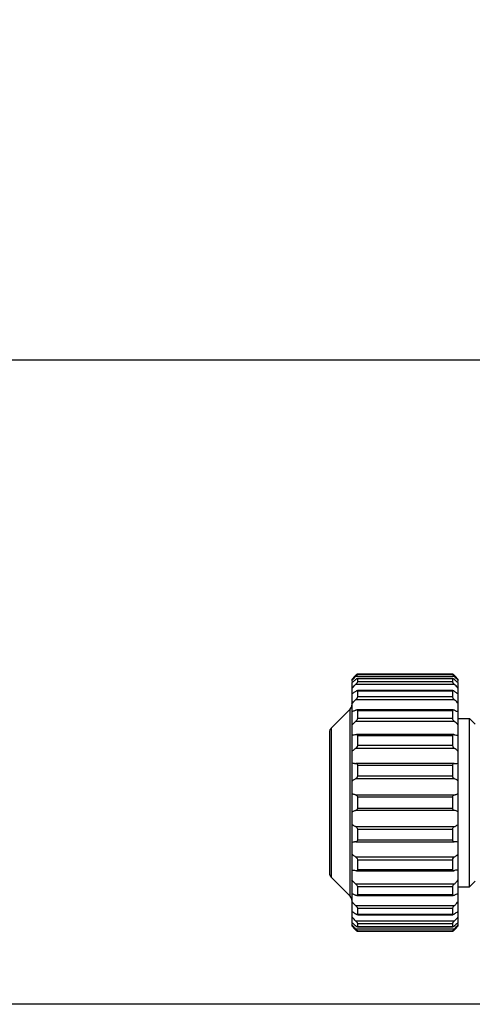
# Model space of a CAD drawing. Header units: millimetres. Extents: x 0 to 420, y 0 to 297.
# Tile 64 of 105: x 180 to 192, y 197 to 223. Entities that reach past the tile are written whole.
import ezdxf

# ---------------------------------------------------------------- set-up
doc = ezdxf.new("R2010")
doc.units = ezdxf.units.MM
doc.header["$LTSCALE"] = 23.1
doc.layers.get('0').update_dxf_attribs({"linetype": 'CONTINUOUS'})
doc.layers.add('DIM_PILOTEES', color=7, linetype='CONTINUOUS')
doc.styles.get("Standard").update_dxf_attribs({"font": 'txt', "width": 0.7})
doc.dimstyles.new('DIMSTYLE_4', dxfattribs={"dimtxt": 2.5, "dimasz": 3.5, "dimexe": 2, "dimexo": 0, "dimtad": 1, "dimdec": 0, "dimlfac": 3.333333, "dimdsep": 46, "dimtxsty": 'Standard', "dimblk": '_FILLED', "dimblk1": '_FILLED', "dimblk2": '_FILLED', "dimcen": 0.09, "dimazin": 2, "dimtp": 0.5, "dimtm": 0.5, "dimtfac": 1, "dimtdec": 0, "dimtofl": 0, "dimtmove": 0, "dimatfit": 3, "dimldrblk": '_FILLED', "dimfxl": 0, "dimtolj": 1, "dimarcsym": 0})

# ---------------------------------------------------------------- blocks, each defined once
blk = doc.blocks.new('_FILLED')
at = {"color": 0, "linetype": 'ByBlock'}
blk.add_solid([(0, 0), (-1, 0.1429), (-1, -0.1429)], dxfattribs=at)
blk = doc.blocks.new('*D10')
at = {"layer": 'DIM_PILOTEES', "color": 2, "linetype": 'Continuous'}
for p, q in [((198.74, 245.182), (148.74, 245.182)), ((150.74, 245.182), (150.74, 221.109)), ((150.74, 197.035), (150.74, 221.109)), ((209.39, 197.035), (148.74, 197.035))]:
    blk.add_line(p, q, dxfattribs=at)
at = {"layer": 'DIM_PILOTEES', "color": 2, "linetype": 'Continuous', "xscale": 3.5, "yscale": 3.5, "zscale": 3.5}
for p, rotation in [((150.74, 245.182), 90), ((150.74, 197.035), 270)]:
    blk.add_blockref('_FILLED', p, dxfattribs=dict(at, rotation=rotation))
at = {"layer": 'DIM_PILOTEES', "color": 2, "linetype": 'Continuous', "insert": (147.615, 221.109), "char_height": 2.5, "width": 8.03571, "attachment_point": 2, "rotation": 90, "line_spacing_factor": 0.9}
blk.add_mtext('{\\ftxt;\\W0.0001;\\H0.0001;\\~}{\\ftxt;\\W2.1428571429;\\H2.5; }{\\ftxt;\\W0.0001;\\H0.0001;\\~}', dxfattribs=at)

msp = doc.modelspace()

# ---------------------------------------------------------------- linework, layer by layer
at = {"color": 7, "linetype": 'Continuous'}
for p, q in [((165.7401, 214.2822), (195.7401, 214.2822)), ((188.9408, 205.833), (188.9225, 205.8146)), ((188.9901, 205.8816), (188.9901, 205.8625)), ((188.9901, 205.8816), (191.5401, 205.8816)), ((191.5401, 205.8625), (188.9901, 205.8625)), ((191.5401, 205.8625), (191.5401, 205.8816)), ((191.5893, 205.833), (191.6077, 205.8146)), ((188.8401, 205.7322), (188.9225, 205.8146)), ((188.8401, 205.7322), (188.8401, 205.6708)), ((188.8401, 205.6391), (188.8401, 199.5198)), ((191.5893, 205.8067), (188.9408, 205.8067)), ((191.5893, 205.5958), (188.9408, 205.5958)), ((191.5422, 205.7594), (188.9879, 205.7594)), ((188.9901, 205.7573), (188.9901, 205.6631)), ((188.9901, 205.7573), (191.5401, 205.7573)), ((191.5401, 205.6631), (188.9901, 205.6631)), ((191.5401, 205.6631), (191.5401, 205.7573)), ((191.6901, 205.7322), (191.6077, 205.8146)), ((191.6901, 205.6708), (191.6901, 205.7322)), ((191.6901, 205.3504), (191.6901, 205.6391)), ((191.5401, 205.4319), (188.9901, 205.4319)), ((188.9901, 205.424), (188.9901, 205.2607)), ((188.9901, 205.424), (191.5401, 205.424)), ((191.5401, 205.2607), (191.5401, 205.424)), ((191.6901, 199.2254), (191.6901, 205.3447)), ((191.5893, 205.186), (188.9408, 205.186)), ((191.5401, 205.2607), (188.9901, 205.2607)), ((188.284, 204.4262), (188.7961, 204.9383)), ((188.7961, 199.9262), (188.7961, 204.9383)), ((191.5568, 204.9197), (188.9733, 204.9197)), ((188.9901, 204.9027), (188.9901, 204.6806)), ((188.9901, 204.9027), (191.5401, 204.9027)), ((191.5401, 204.6806), (191.5401, 204.9027)), ((191.5893, 204.6033), (188.9408, 204.6033)), ((191.5401, 204.6806), (188.9901, 204.6806)), ((191.6901, 204.6822), (191.9901, 204.6822)), ((191.9901, 200.1822), (191.9901, 204.6822)), ((192.1401, 204.5322), (191.9901, 204.6822)), ((188.2401, 204.3201), (188.2401, 200.5444)), ((188.284, 204.4262), (188.284, 200.4383)), ((191.5685, 204.255), (188.9616, 204.255)), ((188.9901, 204.2262), (188.9901, 203.9592)), ((188.9901, 204.2262), (191.5401, 204.2262)), ((191.5401, 203.9592), (191.5401, 204.2262)), ((191.5893, 203.8841), (188.9408, 203.8841)), ((191.5401, 203.9592), (188.9901, 203.9592)), ((188.9408, 203.479), (188.9481, 203.4795)), ((191.5821, 203.4795), (188.948, 203.4795)), ((191.5821, 203.4795), (191.5893, 203.479)), ((188.9901, 203.4369), (188.9901, 203.1418)), ((188.9901, 203.4369), (191.5401, 203.4369)), ((191.5401, 203.1418), (191.5401, 203.4369)), ((191.5893, 203.0737), (188.9408, 203.0737)), ((191.5401, 203.1418), (188.9901, 203.1418)), ((188.9408, 202.6415), (191.5893, 202.6415)), ((188.9901, 202.5846), (188.9901, 202.2799)), ((188.9901, 202.5846), (191.5401, 202.5846)), ((191.5401, 202.2799), (191.5401, 202.5846)), ((191.5893, 202.223), (188.9408, 202.223)), ((191.5401, 202.2799), (188.9901, 202.2799)), ((188.9408, 201.7908), (191.5893, 201.7908)), ((188.9901, 201.7227), (188.9901, 201.4275)), ((188.9901, 201.7227), (191.5401, 201.7227)), ((191.5401, 201.4275), (191.5401, 201.7227)), ((188.9481, 201.385), (188.9408, 201.3855)), ((188.948, 201.385), (191.5821, 201.385)), ((191.5401, 201.4275), (188.9901, 201.4275)), ((191.5893, 201.3855), (191.582, 201.385)), ((188.9408, 200.9804), (191.5893, 200.9804)), ((188.9901, 200.9053), (188.9901, 200.6383)), ((188.9901, 200.9053), (191.5401, 200.9053)), ((191.5401, 200.6383), (191.5401, 200.9053)), ((188.9616, 200.6095), (191.5685, 200.6095)), ((191.5401, 200.6383), (188.9901, 200.6383)), ((188.284, 200.4383), (188.7961, 199.9262)), ((192.1401, 200.3322), (191.9901, 200.1822)), ((188.9408, 200.2612), (191.5893, 200.2612)), ((188.9901, 200.1839), (188.9901, 199.9618)), ((188.9901, 200.1839), (191.5401, 200.1839)), ((191.5401, 199.9618), (191.5401, 200.1839)), ((191.6901, 200.1822), (191.9901, 200.1822)), ((188.9733, 199.9448), (191.5568, 199.9448)), ((191.5401, 199.9618), (188.9901, 199.9618)), ((188.8401, 199.5141), (188.8401, 199.2254)), ((188.9408, 199.6784), (191.5893, 199.6784)), ((188.9901, 199.6038), (188.9901, 199.4405)), ((188.9901, 199.6038), (191.5401, 199.6038)), ((191.5401, 199.4405), (191.5401, 199.6038)), ((188.9408, 199.2687), (191.5893, 199.2687)), ((191.5401, 199.4405), (188.9901, 199.4405)), ((188.9901, 199.4326), (191.5401, 199.4326)), ((188.8401, 199.1937), (188.8401, 199.1322)), ((188.8401, 199.1322), (188.9225, 199.0499)), ((188.9224, 199.0499), (188.9408, 199.0315)), ((188.9408, 199.0578), (191.5893, 199.0578)), ((188.9879, 199.105), (191.5422, 199.105)), ((188.9901, 199.2014), (188.9901, 199.1072)), ((188.9901, 199.2014), (191.5401, 199.2014)), ((191.5401, 199.1072), (188.9901, 199.1072)), ((188.9901, 199.002), (188.9901, 198.9828)), ((188.9901, 199.002), (191.5401, 199.002)), ((191.5401, 198.9828), (188.9901, 198.9828)), ((191.5401, 199.1072), (191.5401, 199.2014)), ((191.5401, 198.9828), (191.5401, 199.002)), ((191.6077, 199.0499), (191.5893, 199.0315)), ((191.6901, 199.1322), (191.6077, 199.0499)), ((191.6901, 199.1322), (191.6901, 199.1937))]:
    msp.add_line(p, q, dxfattribs=at)
for centre, radius, start, end in [((188.6901, 205.0444), 0.15, 315, 360), ((188.3901, 204.3201), 0.15, 135, 180), ((188.9134, 203.6936), 0.2163, 270.07534, 277.264), ((191.6167, 203.6936), 0.2163, 262.73586, 269.92464), ((188.9134, 201.1709), 0.2163, 82.73601, 89.92466), ((191.6167, 201.1709), 0.2163, 90.07535, 97.26407), ((188.3901, 200.5444), 0.15, 180, 225), ((188.6901, 199.8201), 0.15, 0, 45)]:
    msp.add_arc(centre, radius, start, end, dxfattribs=at)
for points, knots in [([(188.9408, 205.833), (188.9465, 205.8387), (188.9573, 205.8494), (188.9705, 205.8627), (188.9793, 205.8713), (188.985, 205.8773), (188.9873, 205.8786), (188.9901, 205.8822), (188.9901, 205.8816)], [0, 0, 0, 0, 0.3479767, 0.6634186, 0.7973556, 0.9052608, 0.9760032, 1, 1, 1, 1]), ([(188.9901, 205.8625), (188.9901, 205.8615), (188.9881, 205.859), (188.9849, 205.8544), (188.9795, 205.8482), (188.9705, 205.8379), (188.9575, 205.8239), (188.9465, 205.8125), (188.9408, 205.8067)], [0, 0, 0, 0, 0.0389268, 0.1189243, 0.2310201, 0.3650512, 0.6710065, 1, 1, 1, 1]), ([(191.5401, 205.8816), (191.5401, 205.8822), (191.5428, 205.8786), (191.5451, 205.8773), (191.5508, 205.8713), (191.5597, 205.8627), (191.5729, 205.8494), (191.5837, 205.8387), (191.5893, 205.833)], [0, 0, 0, 0, 0.0240472, 0.0948113, 0.2026946, 0.3366384, 0.6520288, 1, 1, 1, 1]), ([(191.5893, 205.8067), (191.5836, 205.8125), (191.5726, 205.8239), (191.5596, 205.8379), (191.5506, 205.8482), (191.5452, 205.8544), (191.5421, 205.859), (191.5401, 205.8615), (191.5401, 205.8625)], [0, 0, 0, 0, 0.3289987, 0.6350027, 0.7690336, 0.8811534, 0.9611198, 1, 1, 1, 1]), ([(188.8401, 205.7005), (188.8479, 205.7092), (188.8809, 205.7451), (188.9148, 205.7803), (188.9408, 205.8067)], [0, 0, 0, 0, 0.2396834, 1, 1, 1, 1]), ([(188.9408, 205.7251), (188.9321, 205.717), (188.8994, 205.6874), (188.8657, 205.6588), (188.8401, 205.6391)], [0, 0, 0, 0, 0.2679905, 1, 1, 1, 1]), ([(188.8401, 205.4843), (188.8478, 205.494), (188.8798, 205.5325), (188.9141, 205.5691), (188.9408, 205.5958)], [0, 0, 0, 0, 0.2470186, 1, 1, 1, 1]), ([(188.9408, 205.7251), (188.9455, 205.7294), (188.9545, 205.7374), (188.9676, 205.7482), (188.9782, 205.7554), (188.9851, 205.7595), (188.9879, 205.7594)], [0, 0, 0, 0, 0.326153, 0.619245, 0.8557574, 1, 1, 1, 1]), ([(188.9901, 205.6631), (188.9901, 205.6585), (188.984, 205.6476), (188.9731, 205.6316), (188.9579, 205.6135), (188.9467, 205.6016), (188.9408, 205.5958)], [0, 0, 0, 0, 0.1638051, 0.4169264, 0.7050764, 1, 1, 1, 1]), ([(191.5893, 205.5958), (191.5835, 205.6016), (191.5723, 205.6135), (191.557, 205.6316), (191.5461, 205.6476), (191.5401, 205.6585), (191.5401, 205.6631)], [0, 0, 0, 0, 0.2949292, 0.5831238, 0.8362858, 1, 1, 1, 1]), ([(191.5422, 205.7594), (191.545, 205.7595), (191.5519, 205.7554), (191.5626, 205.7481), (191.5756, 205.7374), (191.5846, 205.7294), (191.5893, 205.7251)], [0, 0, 0, 0, 0.1442118, 0.3807453, 0.6738165, 1, 1, 1, 1]), ([(191.6901, 205.7005), (191.6822, 205.7092), (191.6492, 205.7451), (191.6154, 205.7803), (191.5893, 205.8067)], [0, 0, 0, 0, 0.2396798, 1, 1, 1, 1]), ([(191.5893, 205.7251), (191.598, 205.717), (191.6308, 205.6874), (191.6645, 205.6588), (191.6901, 205.6391)], [0, 0, 0, 0, 0.2679973, 1, 1, 1, 1]), ([(191.6901, 205.4843), (191.6823, 205.494), (191.6503, 205.5325), (191.616, 205.5691), (191.5893, 205.5958)], [0, 0, 0, 0, 0.2470146, 1, 1, 1, 1]), ([(188.9408, 205.4102), (188.9322, 205.4035), (188.9001, 205.3794), (188.8663, 205.3573), (188.8401, 205.3447)], [0, 0, 0, 0, 0.2739107, 1, 1, 1, 1]), ([(188.9408, 205.4102), (188.948, 205.4159), (188.9607, 205.4246), (188.9756, 205.4319), (188.9822, 205.4319)], [0, 0, 0, 0, 0.580908, 1, 1, 1, 1]), ([(188.9822, 205.4319), (188.9842, 205.4319), (188.9889, 205.4308), (188.9901, 205.4261), (188.9901, 205.424)], [0, 0, 0, 0, 0.485147, 1, 1, 1, 1]), ([(191.5401, 205.424), (191.5401, 205.4261), (191.5412, 205.4308), (191.5459, 205.4319), (191.5479, 205.4319)], [0, 0, 0, 0, 0.5148591, 1, 1, 1, 1]), ([(191.5479, 205.4319), (191.5545, 205.4319), (191.5694, 205.4246), (191.5821, 205.4159), (191.5893, 205.4102)], [0, 0, 0, 0, 0.4190707, 1, 1, 1, 1]), ([(191.5893, 205.4102), (191.598, 205.4035), (191.63, 205.3794), (191.6638, 205.3573), (191.6901, 205.3447)], [0, 0, 0, 0, 0.2739188, 1, 1, 1, 1]), ([(188.8401, 205.0763), (188.8477, 205.0863), (188.8789, 205.125), (188.9135, 205.1609), (188.9408, 205.186)], [0, 0, 0, 0, 0.2537568, 1, 1, 1, 1]), ([(188.9901, 205.2607), (188.9901, 205.2546), (188.985, 205.241), (188.9693, 205.2153), (188.9528, 205.1971), (188.9408, 205.186)], [0, 0, 0, 0, 0.2010962, 0.4598682, 1, 1, 1, 1]), ([(191.5893, 205.186), (191.5773, 205.1971), (191.5608, 205.2153), (191.5451, 205.241), (191.5401, 205.2546), (191.5401, 205.2607)], [0, 0, 0, 0, 0.5401784, 0.7990045, 1, 1, 1, 1]), ([(191.6901, 205.0763), (191.6824, 205.0863), (191.6512, 205.125), (191.6166, 205.1609), (191.5893, 205.186)], [0, 0, 0, 0, 0.2537527, 1, 1, 1, 1]), ([(188.9408, 204.9083), (188.9322, 204.9032), (188.9005, 204.8856), (188.866, 204.8715), (188.8401, 204.8673)], [0, 0, 0, 0, 0.2759045, 1, 1, 1, 1]), ([(188.9408, 204.9083), (188.9436, 204.91), (188.9537, 204.9155), (188.965, 204.9197), (188.9733, 204.9197)], [0, 0, 0, 0, 0.2836756, 1, 1, 1, 1]), ([(188.9733, 204.9197), (188.9775, 204.9197), (188.9874, 204.9174), (188.9901, 204.9073), (188.9901, 204.9027)], [0, 0, 0, 0, 0.4743321, 1, 1, 1, 1]), ([(191.5401, 204.9027), (191.5401, 204.9073), (191.5428, 204.9174), (191.5527, 204.9197), (191.5568, 204.9197)], [0, 0, 0, 0, 0.5258087, 1, 1, 1, 1]), ([(191.5568, 204.9197), (191.5593, 204.9197), (191.5709, 204.9182), (191.5815, 204.913), (191.5893, 204.9083)], [0, 0, 0, 0, 0.2157282, 1, 1, 1, 1]), ([(191.5893, 204.9083), (191.5979, 204.9032), (191.6297, 204.8856), (191.6641, 204.8715), (191.6901, 204.8673)], [0, 0, 0, 0, 0.275914, 1, 1, 1, 1]), ([(188.8401, 204.5022), (188.8476, 204.512), (188.8781, 204.5486), (188.9131, 204.5815), (188.9408, 204.6033)], [0, 0, 0, 0, 0.2595484, 1, 1, 1, 1]), ([(188.9901, 204.6806), (188.9901, 204.6652), (188.9744, 204.6356), (188.9532, 204.613), (188.9408, 204.6033)], [0, 0, 0, 0, 0.4924354, 1, 1, 1, 1]), ([(191.5893, 204.6033), (191.5769, 204.613), (191.5557, 204.6356), (191.5401, 204.6652), (191.5401, 204.6806)], [0, 0, 0, 0, 0.5076072, 1, 1, 1, 1]), ([(191.6901, 204.5022), (191.6825, 204.512), (191.652, 204.5486), (191.6171, 204.5815), (191.5893, 204.6033)], [0, 0, 0, 0, 0.2595444, 1, 1, 1, 1]), ([(188.9408, 204.2508), (188.9342, 204.2483), (188.909, 204.2399), (188.8824, 204.2351), (188.8628, 204.2351)], [0, 0, 0, 0, 0.2647938, 1, 1, 1, 1]), ([(188.9616, 204.255), (188.9686, 204.255), (188.9849, 204.2508), (188.9901, 204.2341), (188.9901, 204.2262)], [0, 0, 0, 0, 0.4639015, 1, 1, 1, 1]), ([(191.5401, 204.2262), (191.5401, 204.2341), (191.5453, 204.2508), (191.5616, 204.255), (191.5685, 204.255)], [0, 0, 0, 0, 0.5362039, 1, 1, 1, 1]), ([(191.5893, 204.2508), (191.5959, 204.2483), (191.6211, 204.2399), (191.6478, 204.2351), (191.6673, 204.2351)], [0, 0, 0, 0, 0.2648023, 1, 1, 1, 1]), ([(188.8401, 203.798), (188.8476, 203.8069), (188.8776, 203.8395), (188.9128, 203.8674), (188.9408, 203.8841)], [0, 0, 0, 0, 0.2636688, 1, 1, 1, 1]), ([(188.9901, 203.9592), (188.9901, 203.9512), (188.9828, 203.9207), (188.9603, 203.8958), (188.9408, 203.8841)], [0, 0, 0, 0, 0.2604387, 1, 1, 1, 1]), ([(191.5893, 203.8841), (191.5833, 203.8878), (191.5591, 203.9059), (191.5401, 203.9358), (191.5401, 203.9592)], [0, 0, 0, 0, 0.2326531, 1, 1, 1, 1]), ([(191.6901, 203.798), (191.6825, 203.8069), (191.6525, 203.8395), (191.6173, 203.8674), (191.5893, 203.8841)], [0, 0, 0, 0, 0.2636652, 1, 1, 1, 1]), ([(188.961, 203.4778), (188.9687, 203.4756), (188.985, 203.4655), (188.9901, 203.4467), (188.9901, 203.4369)], [0, 0, 0, 0, 0.4498456, 1, 1, 1, 1]), ([(191.5401, 203.4369), (191.5401, 203.4488), (191.5488, 203.4728), (191.5722, 203.4795), (191.5821, 203.4795)], [0, 0, 0, 0, 0.5448914, 1, 1, 1, 1]), ([(188.8401, 203.008), (188.8476, 203.0156), (188.8774, 203.0426), (188.9131, 203.0633), (188.9408, 203.0737)], [0, 0, 0, 0, 0.2645537, 1, 1, 1, 1]), ([(188.9901, 203.1418), (188.9901, 203.126), (188.978, 203.0964), (188.9533, 203.0784), (188.9408, 203.0737)], [0, 0, 0, 0, 0.5415385, 1, 1, 1, 1]), ([(191.5893, 203.0737), (191.5768, 203.0784), (191.5521, 203.0964), (191.5401, 203.126), (191.5401, 203.1418)], [0, 0, 0, 0, 0.4584984, 1, 1, 1, 1]), ([(191.6901, 203.008), (191.6826, 203.0156), (191.6527, 203.0426), (191.6171, 203.0633), (191.5893, 203.0737)], [0, 0, 0, 0, 0.2645509, 1, 1, 1, 1]), ([(188.9408, 202.6415), (188.9319, 202.6426), (188.8961, 202.6494), (188.8619, 202.6658), (188.8401, 202.6827)], [0, 0, 0, 0, 0.2447257, 1, 1, 1, 1]), ([(191.5893, 202.6415), (191.5982, 202.6426), (191.6341, 202.6494), (191.6682, 202.6658), (191.6901, 202.6827)], [0, 0, 0, 0, 0.2447354, 1, 1, 1, 1]), ([(188.9408, 202.6415), (188.9528, 202.6399), (188.9791, 202.6276), (188.9901, 202.5994), (188.9901, 202.5846)], [0, 0, 0, 0, 0.4492417, 1, 1, 1, 1]), ([(191.5401, 202.5846), (191.5401, 202.5994), (191.551, 202.6276), (191.5774, 202.6399), (191.5893, 202.6415)], [0, 0, 0, 0, 0.5507928, 1, 1, 1, 1]), ([(188.8401, 202.1818), (188.8476, 202.1876), (188.8781, 202.2079), (188.914, 202.2196), (188.9408, 202.223)], [0, 0, 0, 0, 0.2596391, 1, 1, 1, 1]), ([(188.9901, 202.2799), (188.9901, 202.2651), (188.9791, 202.2369), (188.9528, 202.2246), (188.9408, 202.223)], [0, 0, 0, 0, 0.5507928, 1, 1, 1, 1]), ([(191.5893, 202.223), (191.5774, 202.2246), (191.551, 202.2369), (191.5401, 202.2651), (191.5401, 202.2799)], [0, 0, 0, 0, 0.4492417, 1, 1, 1, 1]), ([(191.6901, 202.1818), (191.6826, 202.1876), (191.6521, 202.2079), (191.6162, 202.2196), (191.5893, 202.223)], [0, 0, 0, 0, 0.2596374, 1, 1, 1, 1]), ([(188.9408, 201.7908), (188.9318, 201.7941), (188.8949, 201.8103), (188.8616, 201.8347), (188.8401, 201.8565)], [0, 0, 0, 0, 0.2379433, 1, 1, 1, 1]), ([(188.9408, 201.7908), (188.9533, 201.786), (188.978, 201.768), (188.9901, 201.7385), (188.9901, 201.7227)], [0, 0, 0, 0, 0.4584984, 1, 1, 1, 1]), ([(191.5401, 201.7227), (191.5401, 201.7385), (191.5521, 201.768), (191.5768, 201.786), (191.5893, 201.7908)], [0, 0, 0, 0, 0.5415385, 1, 1, 1, 1]), ([(191.5893, 201.7908), (191.5983, 201.7941), (191.6352, 201.8103), (191.6685, 201.8347), (191.6901, 201.8565)], [0, 0, 0, 0, 0.2379514, 1, 1, 1, 1]), ([(188.9901, 201.4275), (188.9901, 201.4157), (188.9813, 201.3917), (188.958, 201.385), (188.948, 201.385)], [0, 0, 0, 0, 0.5448914, 1, 1, 1, 1]), ([(191.5691, 201.3867), (191.5614, 201.3889), (191.5452, 201.399), (191.5401, 201.4178), (191.5401, 201.4275)], [0, 0, 0, 0, 0.4498456, 1, 1, 1, 1]), ([(188.9408, 200.9804), (188.9318, 200.9858), (188.8948, 201.0101), (188.8618, 201.0406), (188.8401, 201.0665)], [0, 0, 0, 0, 0.2370687, 1, 1, 1, 1]), ([(188.9408, 200.9804), (188.9469, 200.9767), (188.9711, 200.9586), (188.9901, 200.9287), (188.9901, 200.9053)], [0, 0, 0, 0, 0.2326531, 1, 1, 1, 1]), ([(191.5401, 200.9053), (191.5401, 200.9133), (191.5473, 200.9438), (191.5699, 200.9687), (191.5893, 200.9804)], [0, 0, 0, 0, 0.2604387, 1, 1, 1, 1]), ([(191.5893, 200.9804), (191.5983, 200.9858), (191.6353, 201.0101), (191.6683, 201.0406), (191.6901, 201.0665)], [0, 0, 0, 0, 0.2370755, 1, 1, 1, 1]), ([(188.8628, 200.6294), (188.8691, 200.6294), (188.8957, 200.6278), (188.9218, 200.6208), (188.9408, 200.6137)], [0, 0, 0, 0, 0.2362503, 1, 1, 1, 1]), ([(188.9901, 200.6383), (188.9901, 200.6303), (188.9849, 200.6137), (188.9685, 200.6095), (188.9616, 200.6095)], [0, 0, 0, 0, 0.5362039, 1, 1, 1, 1]), ([(191.5685, 200.6095), (191.5616, 200.6095), (191.5453, 200.6137), (191.5401, 200.6303), (191.5401, 200.6383)], [0, 0, 0, 0, 0.4639015, 1, 1, 1, 1]), ([(191.6673, 200.6294), (191.661, 200.6294), (191.6344, 200.6278), (191.6084, 200.6208), (191.5893, 200.6137)], [0, 0, 0, 0, 0.2362384, 1, 1, 1, 1]), ([(188.9408, 200.2612), (188.9318, 200.2683), (188.8953, 200.2988), (188.8623, 200.3337), (188.8401, 200.3623)], [0, 0, 0, 0, 0.239883, 1, 1, 1, 1]), ([(191.5893, 200.2612), (191.5983, 200.2683), (191.6349, 200.2988), (191.6679, 200.3337), (191.6901, 200.3623)], [0, 0, 0, 0, 0.239889, 1, 1, 1, 1]), ([(188.9408, 200.2612), (188.9532, 200.2514), (188.9744, 200.2289), (188.9901, 200.1992), (188.9901, 200.1839)], [0, 0, 0, 0, 0.5076072, 1, 1, 1, 1]), ([(191.5401, 200.1839), (191.5401, 200.1992), (191.5557, 200.2289), (191.5769, 200.2514), (191.5893, 200.2612)], [0, 0, 0, 0, 0.4924354, 1, 1, 1, 1]), ([(188.8401, 199.9972), (188.8481, 199.9959), (188.8835, 199.9872), (188.9165, 199.9707), (188.9408, 199.9562)], [0, 0, 0, 0, 0.2231532, 1, 1, 1, 1]), ([(188.9408, 199.6784), (188.9319, 199.6867), (188.896, 199.7211), (188.8628, 199.7583), (188.8401, 199.7882)], [0, 0, 0, 0, 0.2447093, 1, 1, 1, 1]), ([(188.9733, 199.9448), (188.9708, 199.9448), (188.9592, 199.9463), (188.9486, 199.9515), (188.9408, 199.9562)], [0, 0, 0, 0, 0.2157282, 1, 1, 1, 1]), ([(188.9901, 199.9618), (188.9901, 199.9572), (188.9874, 199.9471), (188.9775, 199.9448), (188.9733, 199.9448)], [0, 0, 0, 0, 0.5258087, 1, 1, 1, 1]), ([(191.5568, 199.9448), (191.5527, 199.9448), (191.5428, 199.9471), (191.5401, 199.9572), (191.5401, 199.9618)], [0, 0, 0, 0, 0.4743321, 1, 1, 1, 1]), ([(191.5893, 199.9562), (191.5865, 199.9545), (191.5765, 199.949), (191.5651, 199.9448), (191.5568, 199.9448)], [0, 0, 0, 0, 0.2836756, 1, 1, 1, 1]), ([(191.6901, 199.9972), (191.6821, 199.9959), (191.6466, 199.9872), (191.6136, 199.9707), (191.5893, 199.9562)], [0, 0, 0, 0, 0.2231527, 1, 1, 1, 1]), ([(191.5893, 199.6784), (191.5983, 199.6867), (191.6341, 199.7211), (191.6673, 199.7583), (191.6901, 199.7882)], [0, 0, 0, 0, 0.2447148, 1, 1, 1, 1]), ([(188.8401, 199.5198), (188.8481, 199.5159), (188.8835, 199.4969), (188.9163, 199.4735), (188.9408, 199.4542)], [0, 0, 0, 0, 0.2231572, 1, 1, 1, 1]), ([(188.9408, 199.6784), (188.9528, 199.6674), (188.9693, 199.6492), (188.985, 199.6234), (188.9901, 199.6099), (188.9901, 199.6038)], [0, 0, 0, 0, 0.5401784, 0.7990045, 1, 1, 1, 1]), ([(191.5401, 199.6038), (191.5401, 199.6099), (191.5451, 199.6234), (191.5608, 199.6492), (191.5773, 199.6674), (191.5893, 199.6784)], [0, 0, 0, 0, 0.2010962, 0.4598682, 1, 1, 1, 1]), ([(191.6901, 199.5198), (191.682, 199.5159), (191.6467, 199.4969), (191.6139, 199.4735), (191.5893, 199.4542)], [0, 0, 0, 0, 0.2231555, 1, 1, 1, 1]), ([(188.9408, 199.2687), (188.9141, 199.2954), (188.8798, 199.332), (188.8478, 199.3705), (188.8401, 199.3802)], [0, 0, 0, 0, 0.7529817, 1, 1, 1, 1]), ([(188.9822, 199.4325), (188.9756, 199.4326), (188.9607, 199.4399), (188.948, 199.4486), (188.9408, 199.4542)], [0, 0, 0, 0, 0.4190707, 1, 1, 1, 1]), ([(188.9408, 199.2687), (188.9467, 199.2629), (188.9579, 199.251), (188.9731, 199.2329), (188.984, 199.2168), (188.9901, 199.206), (188.9901, 199.2014)], [0, 0, 0, 0, 0.2949292, 0.5831238, 0.8362858, 1, 1, 1, 1]), ([(188.9901, 199.4405), (188.9901, 199.4384), (188.9889, 199.4337), (188.9842, 199.4325), (188.9822, 199.4325)], [0, 0, 0, 0, 0.5148591, 1, 1, 1, 1]), ([(191.5479, 199.4325), (191.5459, 199.4325), (191.5412, 199.4337), (191.5401, 199.4384), (191.5401, 199.4405)], [0, 0, 0, 0, 0.485147, 1, 1, 1, 1]), ([(191.5401, 199.2014), (191.5401, 199.206), (191.5461, 199.2168), (191.557, 199.2329), (191.5723, 199.251), (191.5835, 199.2629), (191.5893, 199.2687)], [0, 0, 0, 0, 0.1638051, 0.4169264, 0.7050764, 1, 1, 1, 1]), ([(191.5893, 199.4542), (191.5821, 199.4486), (191.5694, 199.4399), (191.5545, 199.4326), (191.5479, 199.4325)], [0, 0, 0, 0, 0.580908, 1, 1, 1, 1]), ([(191.5893, 199.2687), (191.616, 199.2954), (191.6503, 199.332), (191.6823, 199.3705), (191.6901, 199.3802)], [0, 0, 0, 0, 0.752988, 1, 1, 1, 1]), ([(188.8401, 199.2254), (188.8481, 199.2193), (188.8826, 199.1917), (188.9157, 199.1625), (188.9408, 199.1394)], [0, 0, 0, 0, 0.2285897, 1, 1, 1, 1]), ([(188.9408, 199.0578), (188.932, 199.0667), (188.8979, 199.1016), (188.8643, 199.1371), (188.8401, 199.164)], [0, 0, 0, 0, 0.257398, 1, 1, 1, 1]), ([(188.9879, 199.1051), (188.9851, 199.105), (188.9782, 199.1091), (188.9676, 199.1163), (188.9545, 199.1271), (188.9455, 199.1351), (188.9408, 199.1394)], [0, 0, 0, 0, 0.1442118, 0.3807453, 0.6738165, 1, 1, 1, 1]), ([(188.9408, 199.0578), (188.9465, 199.052), (188.9575, 199.0406), (188.9705, 199.0266), (188.9795, 199.0163), (188.9849, 199.01), (188.9881, 199.0055), (188.9901, 199.0029), (188.9901, 199.002)], [0, 0, 0, 0, 0.3289987, 0.6350027, 0.7690336, 0.8811534, 0.9611198, 1, 1, 1, 1]), ([(188.9901, 198.9828), (188.9901, 198.9823), (188.9873, 198.9859), (188.985, 198.9872), (188.9793, 198.9932), (188.9705, 199.0018), (188.9573, 199.0151), (188.9465, 199.0258), (188.9408, 199.0315)], [0, 0, 0, 0, 0.0240472, 0.0948113, 0.2026946, 0.3366384, 0.6520288, 1, 1, 1, 1]), ([(191.5401, 199.002), (191.5401, 199.0029), (191.5421, 199.0055), (191.5452, 199.01), (191.5506, 199.0163), (191.5596, 199.0266), (191.5726, 199.0406), (191.5836, 199.052), (191.5893, 199.0578)], [0, 0, 0, 0, 0.0389268, 0.1189243, 0.2310201, 0.3650512, 0.6710065, 1, 1, 1, 1]), ([(191.5893, 199.0315), (191.5837, 199.0258), (191.5729, 199.0151), (191.5597, 199.0018), (191.5508, 198.9932), (191.5451, 198.9872), (191.5428, 198.9859), (191.5401, 198.9823), (191.5401, 198.9828)], [0, 0, 0, 0, 0.3479767, 0.6634186, 0.7973556, 0.9052608, 0.9760032, 1, 1, 1, 1]), ([(191.5893, 199.1394), (191.5846, 199.1351), (191.5756, 199.1271), (191.5626, 199.1163), (191.5519, 199.1091), (191.545, 199.105), (191.5422, 199.1051)], [0, 0, 0, 0, 0.326153, 0.619245, 0.8557574, 1, 1, 1, 1]), ([(191.6901, 199.2254), (191.6821, 199.2193), (191.6475, 199.1917), (191.6144, 199.1625), (191.5893, 199.1394)], [0, 0, 0, 0, 0.2285871, 1, 1, 1, 1]), ([(191.5893, 199.0578), (191.5981, 199.0667), (191.6322, 199.1016), (191.6658, 199.1371), (191.6901, 199.164)], [0, 0, 0, 0, 0.2574038, 1, 1, 1, 1])]:
    msp.add_open_spline(points, degree=3, knots=knots, dxfattribs=at)
for points in [[(188.9879, 205.7594), (188.9889, 205.7594), (188.9901, 205.7583), (188.9901, 205.7573)], [(191.5401, 205.7573), (191.5401, 205.7583), (191.5412, 205.7594), (191.5422, 205.7594)], [(188.9408, 204.2508), (188.9474, 204.2533), (188.9546, 204.255), (188.9616, 204.255)], [(191.5685, 204.255), (191.5756, 204.255), (191.5827, 204.2533), (191.5893, 204.2508)], [(188.8628, 204.2351), (188.8552, 204.2351), (188.8476, 204.2356), (188.8401, 204.2369)], [(191.6673, 204.2351), (191.6749, 204.2351), (191.6826, 204.2356), (191.6901, 204.2369)], [(188.9137, 203.4773), (188.8886, 203.4773), (188.8627, 203.4822), (188.8401, 203.4931)], [(188.948, 203.4795), (188.9524, 203.4795), (188.9568, 203.4789), (188.961, 203.4778)], [(191.6164, 203.4773), (191.6415, 203.4773), (191.6675, 203.4822), (191.6901, 203.4931)], [(188.8401, 201.3714), (188.8627, 201.3823), (188.8886, 201.3872), (188.9137, 201.3872)], [(191.5821, 201.385), (191.5777, 201.385), (191.5733, 201.3856), (191.5691, 201.3867)], [(191.6901, 201.3714), (191.6675, 201.3823), (191.6415, 201.3872), (191.6164, 201.3872)], [(188.8401, 200.6276), (188.8476, 200.6288), (188.8552, 200.6294), (188.8628, 200.6294)], [(188.9616, 200.6095), (188.9546, 200.6095), (188.9474, 200.6112), (188.9408, 200.6137)], [(191.5893, 200.6137), (191.5827, 200.6112), (191.5756, 200.6095), (191.5685, 200.6095)], [(191.6901, 200.6276), (191.6826, 200.6288), (191.6749, 200.6294), (191.6673, 200.6294)], [(188.9901, 199.1072), (188.9901, 199.1062), (188.9889, 199.1051), (188.9879, 199.1051)], [(191.5422, 199.1051), (191.5412, 199.1051), (191.5401, 199.1062), (191.5401, 199.1072)]]:
    msp.add_open_spline(points, degree=3, dxfattribs=at)

# ---------------------------------------------------------------- dimensions: what is measured, and where the dimension line sits
at = {"layer": 'DIM_PILOTEES', "color": 2, "linetype": 'Continuous'}
dim = msp.add_linear_dim(base=(150.7401, 245.1822), p1=(209.3901, 197.0349), p2=(198.7401, 245.1822), angle=90, text='{\\ftxt;\\W0.0001;\\H0.0001;\\~}{\\ftxt;\\W2.1428571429;\\H2.5; }{\\ftxt;\\W0.0001;\\H0.0001;\\~}', dimstyle='DIMSTYLE_4', dxfattribs=at)
dim.commit()
dim.dimension.update_dxf_attribs({"geometry": '*D10', "text_midpoint": (150.7401, 220.7514), "dimtype": 160})

doc.saveas('drawing.dxf')
